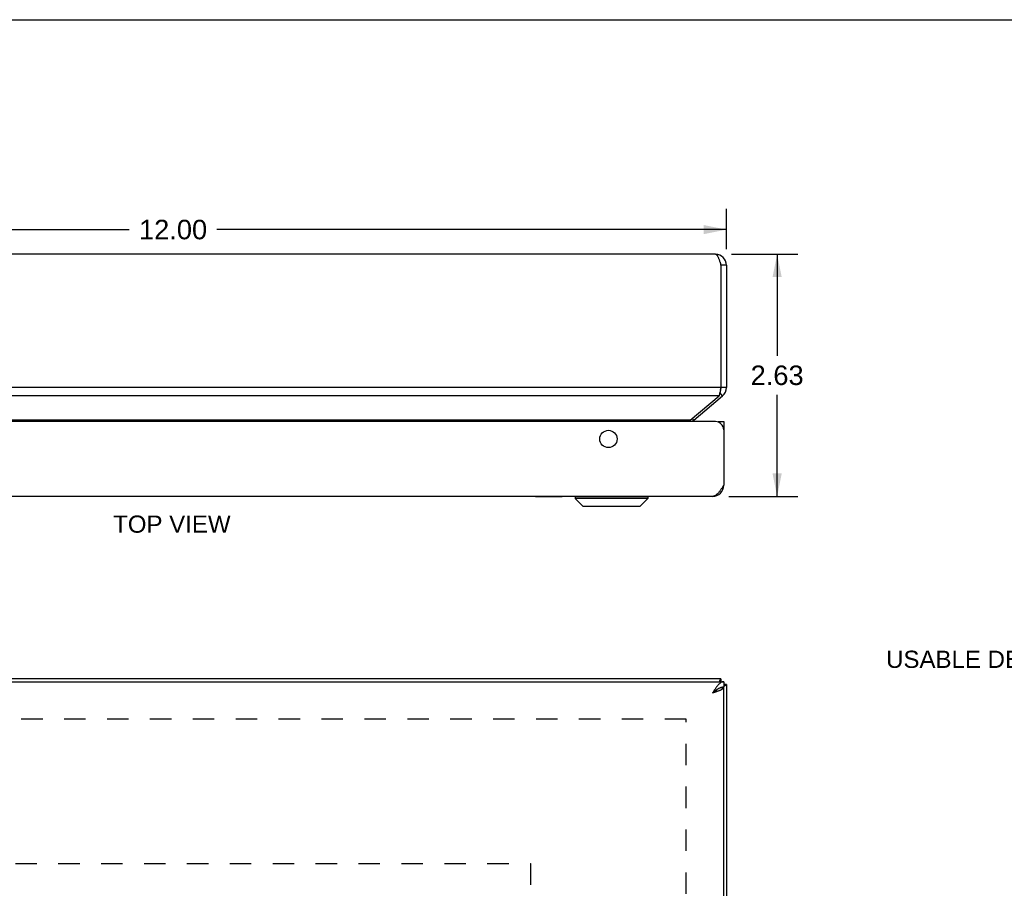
# Model space of a CAD drawing. Header units: inches. Extents: x 0 to 42.3, y 0 to 27.4.
# Tile 9 of 13: x 10.7 to 21.4, y 17.9 to 27.4. Entities that reach past the tile are written whole.
import ezdxf

# ---------------------------------------------------------------- set-up
doc = ezdxf.new("R2010")
doc.units = ezdxf.units.IN
doc.header["$LTSCALE"] = 2.325389
doc.header["$MEASUREMENT"] = 0
doc.linetypes.add('HIDDEN', pattern=[0.2, 0.1, -0.1])
doc.layers.get('0').update_dxf_attribs({"linetype": 'CONTINUOUS'})
for name, color, linetype in [('06___PRT_ALL_SURFS', 7, 'CONTINUOUS'), ('DEFAULT_2', 8, 'HIDDEN'), ('DIMENSIONS', 7, 'CONTINUOUS')]:
    doc.layers.add(name, color=color, linetype=linetype)
doc.styles.get("Standard").update_dxf_attribs({"font": 'arial.ttf'})
doc.dimstyles.new('DIMSTYLE_1', dxfattribs={"dimtxt": 0.186528, "dimasz": 0.248705, "dimexe": 0.09, "dimexo": 0.07, "dimgap": 0.0375, "dimtad": 0, "dimtih": 1, "dimtoh": 1, "dimzin": 4, "dimdsep": 46, "dimtxsty": 'Standard', "dimblk": '_FILLED', "dimblk1": '_FILLED', "dimblk2": '_FILLED', "dimcen": 0.09, "dimazin": 1, "dimtfac": 1, "dimtofl": 0, "dimtmove": 0, "dimatfit": 3, "dimldrblk": '_FILLED', "dimfxl": 0, "dimtolj": 1, "dimtzin": 4, "dimarcsym": 0})
doc.dimstyles.new('DIMSTYLE_3', dxfattribs={"dimtxt": 0.211399, "dimasz": 0.248705, "dimexe": 0.09, "dimexo": 0.07, "dimgap": 0.0425, "dimtad": 0, "dimtih": 1, "dimtoh": 1, "dimzin": 4, "dimdsep": 46, "dimtxsty": 'Standard', "dimblk": '_FILLED', "dimblk1": '_FILLED', "dimblk2": '_FILLED', "dimcen": 0.09, "dimazin": 1, "dimtfac": 1, "dimtofl": 0, "dimtmove": 0, "dimatfit": 3, "dimldrblk": '_FILLED', "dimfxl": 0, "dimtolj": 1, "dimtzin": 4, "dimarcsym": 0})

# ---------------------------------------------------------------- blocks, each defined once
blk = doc.blocks.new('_FILLED')
at = {"color": 0, "linetype": 'ByBlock'}
blk.add_solid([(0, 0), (-1, 0.2), (-1, -0.2)], dxfattribs=at)
blk = doc.blocks.new('*D9')
at = {"layer": 'DIMENSIONS', "color": 2, "linetype": 'Continuous'}
for p, q in [((18.393, 24.815), (19.111, 24.815)), ((18.887, 24.815), (18.887, 23.714)), ((18.887, 22.189), (18.887, 23.291)), ((18.362, 22.189), (19.111, 22.189))]:
    blk.add_line(p, q, dxfattribs=at)
at = {"layer": 'DIMENSIONS', "color": 2, "linetype": 'Continuous', "xscale": 0.2487046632, "yscale": 0.2487046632, "zscale": 0.2487046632}
for p, rotation in [((18.887, 24.815), 90), ((18.887, 22.189), 270)]:
    blk.add_blockref('_FILLED', p, dxfattribs=dict(at, rotation=rotation))
at = {"layer": 'DIMENSIONS', "color": 2, "linetype": 'Continuous', "insert": (18.887, 23.608), "char_height": 0.2114, "width": 0.57447, "attachment_point": 2, "line_spacing_factor": 0.9}
blk.add_mtext('2.63', dxfattribs=at)
blk = doc.blocks.new('*D20')
at = {"layer": 'DIMENSIONS', "color": 2, "linetype": 'Continuous'}
for p, q in [((6.338, 24.869), (6.338, 25.306)), ((18.338, 24.869), (18.338, 25.306)), ((6.338, 25.082), (11.863, 25.082)), ((18.338, 25.082), (12.813, 25.082))]:
    blk.add_line(p, q, dxfattribs=at)
at = {"layer": 'DIMENSIONS', "color": 2, "linetype": 'Continuous', "xscale": 0.2487046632, "yscale": 0.2487046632, "zscale": 0.2487046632, "rotation": 180}
blk.add_blockref('_FILLED', (6.338, 25.082), dxfattribs=at)
at = {"layer": 'DIMENSIONS', "color": 2, "linetype": 'Continuous', "xscale": 0.2487046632, "yscale": 0.2487046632, "zscale": 0.2487046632}
blk.add_blockref('_FILLED', (18.338, 25.082), dxfattribs=at)
at = {"layer": 'DIMENSIONS', "color": 2, "linetype": 'Continuous', "insert": (12.338, 25.188), "char_height": 0.2114, "width": 0.73872, "attachment_point": 2, "line_spacing_factor": 0.9}
blk.add_mtext('12.00', dxfattribs=at)
blk = doc.blocks.new('*D21')
at = {"layer": 'DIMENSIONS', "color": 2, "linetype": 'Continuous'}
for p, q in [((22.681, 20.324), (22.681, 20.926)), ((24.733, 20.264), (24.733, 20.926)), ((22.681, 20.703), (22.145, 20.703)), ((24.733, 20.703), (25.23, 20.703))]:
    blk.add_line(p, q, dxfattribs=at)
at = {"layer": 'DIMENSIONS', "color": 2, "linetype": 'Continuous', "xscale": 0.2487046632, "yscale": 0.2487046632, "zscale": 0.2487046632}
blk.add_blockref('_FILLED', (22.681, 20.703), dxfattribs=at)
at = {"layer": 'DIMENSIONS', "color": 2, "linetype": 'Continuous', "xscale": 0.2487046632, "yscale": 0.2487046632, "zscale": 0.2487046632, "rotation": 180}
blk.add_blockref('_FILLED', (24.733, 20.703), dxfattribs=at)
at = {"layer": 'DIMENSIONS', "color": 2, "linetype": 'Continuous', "insert": (22.052, 20.796), "char_height": 0.18653, "width": 1.9797, "attachment_point": 3, "line_spacing_factor": 0.9}
blk.add_mtext('2.05\\PUSABLE DEPTH', dxfattribs=at)

msp = doc.modelspace()

# ---------------------------------------------------------------- linework, layer by layer
at = {"color": 7, "linetype": 'Continuous'}
for p, q in [((0, 27.3575), (42.2798, 27.3575)), ((18.3384, 24.6949), (18.2784, 24.6949)), ((18.2955, 23.2789), (18.2663, 23.3139)), ((18.3384, 23.3709), (18.2784, 23.3709)), ((17.9822, 23.016), (17.9662, 23.035)), ((18.2479, 22.9994), (18.3079, 22.9994)), ((18.2479, 22.9942), (18.2479, 22.9994)), ((18.3079, 22.939), (18.3029, 22.939)), ((18.3068, 22.2937), (18.2986, 22.2948)), ((16.6958, 22.1863), (17.4839, 22.1863)), ((16.6958, 22.1863), (16.6958, 22.1676)), ((17.4839, 22.1676), (16.6958, 22.1676)), ((16.6958, 22.1676), (16.7789, 22.0845)), ((17.4839, 22.1676), (17.4008, 22.0845)), ((17.4839, 22.1863), (17.4839, 22.1676)), ((16.7789, 22.0845), (17.4008, 22.0845)), ((16.784, 22.0824), (17.3958, 22.0824)), ((18.2784, 20.2099), (18.2784, 20.1799)), ((18.3079, 20.1799), (18.3079, 20.1199)), ((18.3068, 20.1149), (18.2765, 20.1149)), ((18.3384, 20.1499), (18.3079, 20.1499))]:
    msp.add_line(p, q, dxfattribs=at)
at = {"color": 3, "linetype": 'Continuous'}
for p, q in [((18.2184, 24.8149), (6.4584, 24.8149)), ((18.2784, 24.6949), (18.2784, 23.3709)), ((18.3384, 24.6949), (18.3384, 23.3709)), ((18.2784, 23.3709), (6.3984, 23.3709)), ((18.257, 23.2789), (6.4198, 23.2789)), ((17.9436, 23.016), (18.257, 23.2789)), ((17.9822, 23.016), (18.2955, 23.2789)), ((18.2179, 22.9994), (6.4579, 22.9994)), ((17.9436, 23.016), (6.7332, 23.016)), ((18.3079, 22.9994), (18.3079, 22.3094)), ((18.1879, 22.1894), (6.4879, 22.1894)), ((6.3679, 20.1799), (18.3079, 20.1799)), ((18.2784, 20.2099), (6.3984, 20.2099)), ((18.282, 20.1149), (18.2841, 20.117)), ((18.3068, 20.1149), (18.3079, 20.1149)), ((18.3079, 7.3049), (18.3079, 20.1149)), ((18.3384, 20.1499), (18.3384, 7.2699))]:
    msp.add_line(p, q, dxfattribs=at)
for points in [[(18.2184, 24.8149), (18.2206, 24.8147), (18.2227, 24.8142), (18.2248, 24.8132), (18.227, 24.8119), (18.2291, 24.8102), (18.2313, 24.8082), (18.2334, 24.8058), (18.2356, 24.803), (18.2377, 24.7999), (18.2398, 24.7965), (18.242, 24.7928), (18.2441, 24.7887), (18.2463, 24.7844), (18.2484, 24.7798), (18.2506, 24.7749), (18.2527, 24.7697), (18.2548, 24.7644), (18.257, 24.7588), (18.2591, 24.753), (18.2613, 24.747), (18.2634, 24.7408), (18.2656, 24.7345), (18.2677, 24.7281), (18.2698, 24.7216), (18.272, 24.715), (18.2741, 24.7083), (18.2763, 24.7016), (18.2784, 24.6949)], [(18.2784, 23.3709), (18.2757, 23.3578), (18.2744, 23.3513), (18.2731, 23.3449), (18.2717, 23.3385), (18.2704, 23.3323), (18.269, 23.3262), (18.2677, 23.3202), (18.2664, 23.3143), (18.265, 23.3086), (18.2637, 23.3031), (18.2623, 23.2978), (18.261, 23.2927), (18.2597, 23.2879), (18.2583, 23.2833), (18.257, 23.2789)], [(17.9436, 23.016), (17.94, 23.0131), (17.9365, 23.0099), (17.9329, 23.0066), (17.9293, 23.003), (17.9259, 22.9994)], [(18.3079, 22.3094), (18.3036, 22.3027), (18.2993, 22.2959), (18.295, 22.2893), (18.2907, 22.2827), (18.2864, 22.2762), (18.2821, 22.2697), (18.2779, 22.2634), (18.2736, 22.2573), (18.2693, 22.2513), (18.265, 22.2455), (18.2607, 22.2399), (18.2564, 22.2346), (18.2522, 22.2294), (18.2479, 22.2245), (18.2436, 22.2199), (18.2393, 22.2156), (18.235, 22.2115), (18.2307, 22.2078), (18.2264, 22.2044), (18.2222, 22.2013), (18.2179, 22.1985), (18.2136, 22.1961), (18.2093, 22.1941), (18.205, 22.1924), (18.2007, 22.1911), (18.1964, 22.1901), (18.1922, 22.1896), (18.1879, 22.1894)], [(18.3079, 20.1799), (18.3036, 20.1797), (18.2993, 20.1791), (18.295, 20.1782), (18.2907, 20.1769), (18.2864, 20.1752), (18.2821, 20.1732), (18.2779, 20.1707), (18.2736, 20.168), (18.2693, 20.1649), (18.265, 20.1615), (18.2607, 20.1578), (18.2564, 20.1537), (18.2522, 20.1494), (18.2479, 20.1448), (18.2436, 20.1399), (18.2393, 20.1347), (18.235, 20.1293), (18.2307, 20.1237), (18.2264, 20.1179), (18.2222, 20.112), (18.2179, 20.1058), (18.2136, 20.0995), (18.2093, 20.0931), (18.205, 20.0866), (18.2007, 20.08), (18.1964, 20.0733), (18.1922, 20.0666), (18.1879, 20.0599)], [(18.2784, 20.2099), (18.2771, 20.2097), (18.2757, 20.2092), (18.2744, 20.2083), (18.2731, 20.207), (18.2717, 20.2055), (18.2704, 20.2035), (18.269, 20.2013), (18.2677, 20.1986), (18.2664, 20.1957), (18.265, 20.1925), (18.2637, 20.1889), (18.2623, 20.1851), (18.261, 20.181), (18.2607, 20.1799)], [(18.1879, 20.0599), (18.194, 20.0619), (18.2002, 20.0638), (18.2063, 20.0658), (18.2124, 20.0677), (18.2184, 20.0697), (18.2243, 20.0717), (18.2301, 20.0736), (18.2359, 20.0756), (18.2414, 20.0776), (18.2469, 20.0795), (18.2522, 20.0815), (18.2573, 20.0835), (18.2622, 20.0854), (18.267, 20.0874), (18.2715, 20.0894), (18.2758, 20.0913), (18.2799, 20.0933), (18.2837, 20.0952), (18.2873, 20.0972), (18.2907, 20.0992), (18.2937, 20.1011), (18.2965, 20.1031), (18.2989, 20.1051), (18.3011, 20.107), (18.303, 20.109), (18.3046, 20.111), (18.3059, 20.1129), (18.3068, 20.1149)], [(18.3384, 20.1499), (18.3382, 20.1486), (18.3377, 20.1472), (18.3368, 20.1459), (18.3356, 20.1445), (18.334, 20.1432), (18.332, 20.1419), (18.3298, 20.1405), (18.3272, 20.1392), (18.3242, 20.1378), (18.321, 20.1365), (18.3175, 20.1352), (18.3136, 20.1338), (18.3095, 20.1325), (18.3079, 20.132)]]:
    msp.add_lwpolyline(points, dxfattribs=at)
at = {"color": 7, "linetype": 'Continuous'}
for points in [[(18.2393, 20.0973), (18.235, 20.0946), (18.2307, 20.0918), (18.2264, 20.0889), (18.2222, 20.0859), (18.2179, 20.0829), (18.2136, 20.0797), (18.2093, 20.0765), (18.205, 20.0732), (18.2007, 20.0699), (18.1964, 20.0666), (18.1922, 20.0633), (18.1879, 20.0599)], [(18.1879, 20.0599), (18.1918, 20.0624), (18.1957, 20.0649), (18.1996, 20.0674), (18.2034, 20.0699), (18.2072, 20.0724), (18.2108, 20.0749), (18.2144, 20.0774), (18.2179, 20.0799), (18.2212, 20.0824), (18.2244, 20.0849), (18.2274, 20.0874), (18.2303, 20.0899), (18.233, 20.0924), (18.2355, 20.0949), (18.2355, 20.0949)], [(18.2779, 20.1153), (18.2736, 20.1139), (18.2693, 20.1124), (18.265, 20.1107), (18.2607, 20.1088), (18.2564, 20.1068), (18.2522, 20.1046), (18.2479, 20.1023), (18.2436, 20.0999), (18.2393, 20.0973)], [(18.3079, 20.1199), (18.3036, 20.1198), (18.2993, 20.1195), (18.295, 20.119), (18.2907, 20.1184), (18.2864, 20.1175), (18.2821, 20.1165), (18.2779, 20.1153)]]:
    msp.add_lwpolyline(points, dxfattribs=at)
at = {"color": 3, "linetype": 'Continuous'}
msp.add_circle((17.0579, 22.8114), 0.094, dxfattribs=at)
for centre, radius, start, end in [((18.2184, 24.6949), 0.12, 0, 90), ((18.2184, 23.3709), 0.12, 310, 360), ((18.0208, 22.97), 0.06, 130, 150.7188), ((18.2179, 22.9094), 0.09, 0, 90), ((18.1879, 22.3094), 0.12, 270, 360)]:
    msp.add_arc(centre, radius, start, end, dxfattribs=at)
at = {"color": 7, "linetype": 'Continuous'}
for centre, radius, start, end in [((18.2184, 24.6949), 0.06, 0, 35.72404), ((18.2184, 23.3709), 0.06, 336.84795, 360), ((16.6989, 22.1863), 0.00305, 89.99991, 180), ((17.4809, 22.1863), 0.00305, 0, 90.00009), ((16.784, 22.0895), 0.0071, 225.00001, 270.00001), ((17.3958, 22.0895), 0.0071, 269.99999, 314.99999)]:
    msp.add_arc(centre, radius, start, end, dxfattribs=at)
at = {"layer": '06___PRT_ALL_SURFS', "color": 7, "linetype": 'Continuous'}
for p, q in [((16.266, 22.1844), (16.266, 22.1894)), ((16.5547, 22.1844), (16.266, 22.1844)), ((16.3381, 22.1844), (16.3381, 22.1894)), ((16.4825, 22.1844), (16.4825, 22.1894)), ((16.5547, 22.1844), (16.5547, 22.1894))]:
    msp.add_line(p, q, dxfattribs=at)
at = {"layer": 'DEFAULT_2', "color": 8, "linetype": 'HIDDEN'}
for p, q in [((17.9008, 19.7722), (6.7761, 19.7722)), ((17.9008, 7.6476), (17.9008, 19.7722)), ((7.8378, 18.2099), (16.2128, 18.2099)), ((16.2128, 18.2099), (16.2128, 9.2099))]:
    msp.add_line(p, q, dxfattribs=at)

# ---------------------------------------------------------------- texts
at = {"layer": 'DIMENSIONS', "color": 2, "linetype": 'Continuous', "insert": (12.3249, 21.9818), "char_height": 0.18653, "width": 1.271029, "attachment_point": 2, "line_spacing_factor": 0.9}
msp.add_mtext('TOP VIEW', dxfattribs=at)

# ---------------------------------------------------------------- dimensions: what is measured, and where the dimension line sits
at = {"layer": 'DIMENSIONS', "color": 2, "linetype": 'Continuous'}
dim = msp.add_linear_dim(base=(18.3384, 25.0824), p1=(6.3384, 25.3762), p2=(18.3384, 25.3762), dimstyle='DIMSTYLE_3', dxfattribs=at)
dim.commit()
dim.dimension.update_dxf_attribs({"geometry": '*D20', "text_midpoint": (12.3474, 25.0812), "dimtype": 160})
dim = msp.add_linear_dim(base=(18.8873, 22.1894), p1=(18.3225, 24.8149), p2=(18.292, 22.1894), angle=270, dimstyle='DIMSTYLE_3', dxfattribs=at)
dim.commit()
dim.dimension.update_dxf_attribs({"geometry": '*D9', "text_midpoint": (18.8846, 23.501), "dimtype": 160})
dim = msp.add_linear_dim(base=(22.6805, 20.7026), p1=(24.7331, 20.194), p2=(22.6805, 20.254), angle=180, text='<>\\PUSABLE DEPTH', dimstyle='DIMSTYLE_1', dxfattribs=at)
dim.commit()
dim.dimension.update_dxf_attribs({"geometry": '*D21', "text_midpoint": (21.0624, 20.5627), "dimtype": 160})

doc.saveas('drawing.dxf')
